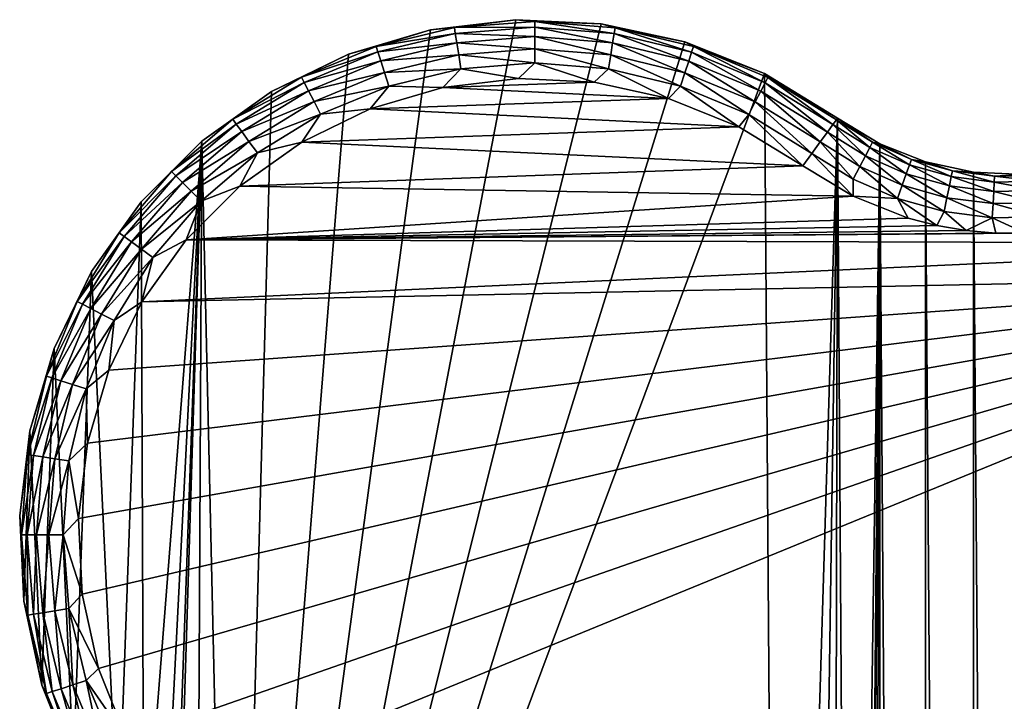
# Model space of a CAD drawing. Header units: metres. Extents: x -86 to 86, y -57 to 57.
# Tile 123 of 256: x -57 to -40, y 45 to 57. Entities that reach past the tile are written whole.
import ezdxf

# ---------------------------------------------------------------- set-up
doc = ezdxf.new("R2010")
doc.units = ezdxf.units.M
doc.layers.add('solid_125286', color=7, linetype='CONTINUOUS')

msp = doc.modelspace()

# ---------------------------------------------------------------- linework, layer by layer
at = {"layer": 'solid_125286'}
for points in [[(-53.242641, 31.746595, -2), (-49.882717, 56.692173, -2), (-48.438271, 56.865574, -2)], [(-53.242641, 31.746595, -2), (-48.438271, 56.865574, -2), (-46.984493, 56.797123, -2)], [(-53.242641, 31.746595, -2), (-46.984493, 56.797123, -2), (-45.562592, 56.488838, -2)], [(-50.810753, 56.412125, 9.258144), (-49.479298, 56.731007, 9.258088), (-49.882694, 56.692204, 9)], [(-49.463741, 56.632374, 9.499572), (-49.479298, 56.731007, 9.258088), (-50.810753, 56.412125, 9.258144)], [(-49.882694, 56.692204, 9), (-48.438271, 56.865574, -2), (-49.882717, 56.692173, -2)], [(-49.882694, 56.692204, 9), (-48.437962, 56.865589, 9), (-48.438271, 56.865574, -2)], [(-49.479298, 56.731007, 9.258088), (-48.437962, 56.865589, 9), (-49.882694, 56.692204, 9)], [(-49.479298, 56.731007, 9.258088), (-48.114326, 56.837456, 9.258032), (-48.437962, 56.865589, 9)], [(-48.114407, 56.737617, 9.499521), (-48.114326, 56.837456, 9.258032), (-49.479298, 56.731007, 9.258088)], [(-48.114407, 56.737617, 9.499521), (-49.479298, 56.731007, 9.258088), (-49.463741, 56.632374, 9.499572)], [(-48.114407, 56.737617, 9.499521), (-49.463741, 56.632374, 9.499572), (-48.114536, 56.578629, 9.706901)], [(-48.437962, 56.865589, 9), (-46.984493, 56.797123, -2), (-48.438271, 56.865574, -2)], [(-48.437962, 56.865589, 9), (-46.98447, 56.797153, 9), (-46.984493, 56.797123, -2)], [(-48.114326, 56.837456, 9.258032), (-46.98447, 56.797153, 9), (-48.437962, 56.865589, 9)], [(-48.114407, 56.737617, 9.499521), (-48.114536, 56.578629, 9.706901), (-46.790257, 56.47327, 9.70686)], [(-46.765236, 56.630268, 9.499471), (-48.114326, 56.837456, 9.258032), (-48.114407, 56.737617, 9.499521)], [(-46.765236, 56.630268, 9.499471), (-48.114407, 56.737617, 9.499521), (-46.790257, 56.47327, 9.70686)], [(-48.114326, 56.837456, 9.258032), (-46.749527, 56.728844, 9.257976), (-46.98447, 56.797153, 9)], [(-46.765236, 56.630268, 9.499471), (-46.749527, 56.728844, 9.257976), (-48.114326, 56.837456, 9.258032)], [(-46.98447, 56.797153, 9), (-45.562592, 56.488838, -2), (-46.984493, 56.797123, -2)], [(-46.98447, 56.797153, 9), (-45.562416, 56.488789, 9), (-45.562592, 56.488838, -2)], [(-46.749527, 56.728844, 9.257976), (-45.562416, 56.488789, 9), (-46.98447, 56.797153, 9)], [(-45.449516, 56.312969, 9.49942), (-46.749527, 56.728844, 9.257976), (-46.765236, 56.630268, 9.499471)], [(-46.749527, 56.728844, 9.257976), (-45.418568, 56.407856, 9.25792), (-45.562416, 56.488789, 9)], [(-45.449516, 56.312969, 9.49942), (-45.418568, 56.407856, 9.25792), (-46.749527, 56.728844, 9.257976)], [(-53.242641, 31.746595, -2), (-51.279083, 56.281643, -2), (-49.882717, 56.692173, -2)], [(-51.278717, 56.281796, 9), (-49.882717, 56.692173, -2), (-51.279083, 56.281643, -2)], [(-51.278717, 56.281796, 9), (-49.882694, 56.692204, 9), (-49.882717, 56.692173, -2)], [(-50.810753, 56.412125, 9.258144), (-49.882694, 56.692204, 9), (-51.278717, 56.281796, 9)], [(-49.463741, 56.632374, 9.499572), (-50.810753, 56.412125, 9.258144), (-50.779942, 56.317135, 9.499622)], [(-49.463741, 56.632374, 9.499572), (-50.779942, 56.317135, 9.499622), (-49.438969, 56.475315, 9.706943)], [(-49.463741, 56.632374, 9.499572), (-49.438969, 56.475315, 9.706943), (-48.114536, 56.578629, 9.706901)], [(-48.114536, 56.578629, 9.706901), (-49.438969, 56.475315, 9.706943), (-48.1147, 56.371342, 9.866011)], [(-48.114536, 56.578629, 9.706901), (-48.1147, 56.371342, 9.866011), (-46.82288, 56.268578, 9.865982)], [(-46.790257, 56.47327, 9.70686), (-48.114536, 56.578629, 9.706901), (-46.82288, 56.268578, 9.865982)], [(-46.765236, 56.630268, 9.499471), (-46.790257, 56.47327, 9.70686), (-45.49881, 56.161839, 9.706819)], [(-45.449516, 56.312969, 9.49942), (-46.765236, 56.630268, 9.499471), (-45.49881, 56.161839, 9.706819)], [(-53.242641, 31.746595, -2), (-45.562592, 56.488838, -2), (-44.211155, 55.948997, -2)], [(-52.075851, 55.888683, 9.258201), (-50.810753, 56.412125, 9.258144), (-51.278717, 56.281796, 9)], [(-50.779942, 56.317135, 9.499622), (-50.810753, 56.412125, 9.258144), (-52.075851, 55.888683, 9.258201)], [(-50.779942, 56.317135, 9.499622), (-50.730877, 56.165882, 9.706984), (-49.438969, 56.475315, 9.706943)], [(-49.438969, 56.475315, 9.706943), (-50.730877, 56.165882, 9.706984), (-49.40667, 56.27055, 9.86604)], [(-49.438969, 56.475315, 9.706943), (-49.40667, 56.27055, 9.86604), (-48.1147, 56.371342, 9.866011)], [(-46.790257, 56.47327, 9.70686), (-46.82288, 56.268578, 9.865982), (-45.56308, 55.964787, 9.865952)], [(-45.49881, 56.161839, 9.706819), (-46.790257, 56.47327, 9.70686), (-45.56308, 55.964787, 9.865952)], [(-45.562416, 56.488789, 9), (-44.211155, 55.948997, -2), (-45.562592, 56.488838, -2)], [(-45.562416, 56.488789, 9), (-44.211132, 55.949024, 9), (-44.211155, 55.948997, -2)], [(-45.418568, 56.407856, 9.25792), (-44.211132, 55.949024, 9), (-45.562416, 56.488789, 9)], [(-44.199711, 55.793552, 9.49937), (-45.418568, 56.407856, 9.25792), (-45.449516, 56.312969, 9.49942)], [(-45.418568, 56.407856, 9.25792), (-44.154289, 55.882408, 9.257864), (-44.211132, 55.949024, 9)], [(-44.199711, 55.793552, 9.49937), (-44.154289, 55.882408, 9.257864), (-45.418568, 56.407856, 9.25792)], [(-53.242641, 31.746595, -2), (-52.587448, 55.645668, -2), (-51.279083, 56.281643, -2)], [(-52.587425, 55.645706, 9), (-51.279083, 56.281643, -2), (-52.587448, 55.645668, -2)], [(-52.587425, 55.645706, 9), (-51.278717, 56.281796, 9), (-51.279083, 56.281643, -2)], [(-52.075851, 55.888683, 9.258201), (-51.278717, 56.281796, 9), (-52.587425, 55.645706, 9)], [(-50.779942, 56.317135, 9.499622), (-52.075851, 55.888683, 9.258201), (-52.030537, 55.799679, 9.499673)], [(-50.779942, 56.317135, 9.499622), (-52.030537, 55.799679, 9.499673), (-50.730877, 56.165882, 9.706984)], [(-50.730877, 56.165882, 9.706984), (-50.666908, 55.968693, 9.866069), (-49.40667, 56.27055, 9.86604)], [(-49.40667, 56.27055, 9.86604), (-50.666908, 55.968693, 9.866069), (-49.369053, 56.032063, 9.966002)], [(-48.1147, 56.371342, 9.866011), (-49.40667, 56.27055, 9.86604), (-48.114895, 56.129913, 9.965986)], [(-49.40667, 56.27055, 9.86604), (-49.369053, 56.032063, 9.966002), (-48.114895, 56.129913, 9.965986)], [(-48.1147, 56.371342, 9.866011), (-48.114895, 56.129913, 9.965986), (-46.860878, 56.030163, 9.965971)], [(-46.82288, 56.268578, 9.865982), (-48.1147, 56.371342, 9.866011), (-46.860878, 56.030163, 9.965971)], [(-46.82288, 56.268578, 9.865982), (-46.860878, 56.030163, 9.965971), (-45.637939, 55.735268, 9.965956)], [(-45.56308, 55.964787, 9.865952), (-46.82288, 56.268578, 9.865982), (-45.637939, 55.735268, 9.965956)], [(-45.449516, 56.312969, 9.49942), (-45.49881, 56.161839, 9.706819), (-44.272053, 55.652016, 9.706778)], [(-44.199711, 55.793552, 9.49937), (-45.449516, 56.312969, 9.49942), (-44.272053, 55.652016, 9.706778)], [(-52.030537, 55.799679, 9.499673), (-51.958385, 55.657963, 9.707025), (-50.730877, 56.165882, 9.706984)], [(-50.730877, 56.165882, 9.706984), (-51.958385, 55.657963, 9.707025), (-50.666908, 55.968693, 9.866069)], [(-48.114895, 56.129913, 9.965986), (-49.369053, 56.032063, 9.966002), (-48.391582, 55.866581, 10)], [(-48.114895, 56.129913, 9.965986), (-48.391582, 55.866581, 10), (-47.103035, 55.804134, 10)], [(-46.860878, 56.030163, 9.965971), (-48.114895, 56.129913, 9.965986), (-47.103035, 55.804134, 10)], [(-45.49881, 56.161839, 9.706819), (-45.56308, 55.964787, 9.865952), (-44.366386, 55.467468, 9.865924)], [(-44.272053, 55.652016, 9.706778), (-45.49881, 56.161839, 9.706819), (-44.366386, 55.467468, 9.865924)], [(-53.24337, 55.173595, 9.258257), (-52.075851, 55.888683, 9.258201), (-52.587425, 55.645706, 9)], [(-52.030537, 55.799679, 9.499673), (-52.075851, 55.888683, 9.258201), (-53.24337, 55.173595, 9.258257)], [(-43.964466, 22.46842, -2), (-53.242641, 31.746595, -2), (-44.211155, 55.948997, -2)], [(-51.958385, 55.657963, 9.707025), (-51.864326, 55.473213, 9.866098), (-50.666908, 55.968693, 9.866069)], [(-50.666908, 55.968693, 9.866069), (-51.864326, 55.473213, 9.866098), (-50.592411, 55.739029, 9.966016)], [(-50.666908, 55.968693, 9.866069), (-50.592411, 55.739029, 9.966016), (-49.369053, 56.032063, 9.966002)], [(-49.369053, 56.032063, 9.966002), (-50.592411, 55.739029, 9.966016), (-49.673557, 55.714256, 10)], [(-49.369053, 56.032063, 9.966002), (-49.673557, 55.714256, 10), (-48.391582, 55.866581, 10)], [(-46.860878, 56.030163, 9.965971), (-47.103035, 55.804134, 10), (-45.840549, 55.528057, 10)], [(-45.637939, 55.735268, 9.965956), (-46.860878, 56.030163, 9.965971), (-45.840549, 55.528057, 10)], [(-45.56308, 55.964787, 9.865952), (-45.637939, 55.735268, 9.965956), (-44.476261, 55.252506, 9.96594)], [(-44.366386, 55.467468, 9.865924), (-45.56308, 55.964787, 9.865952), (-44.476261, 55.252506, 9.96594)], [(-44.211132, 55.949024, 9), (-42.967983, 55.192783, 9), (-44.211155, 55.948997, -2)], [(-44.211155, 55.948997, -2), (-42.967983, 55.192783, 9), (-42.967983, 55.192783, -2)], [(-43.964466, 22.46842, -2), (-44.211155, 55.948997, -2), (-42.967983, 55.192783, -2)], [(-44.211132, 55.949024, 9), (-42.987892, 55.165466, 9.257808), (-42.967983, 55.192783, 9)], [(-44.154289, 55.882408, 9.257864), (-42.987892, 55.165466, 9.257808), (-44.211132, 55.949024, 9)], [(-44.199711, 55.793552, 9.49937), (-43.046654, 55.084827, 9.49932), (-44.154289, 55.882408, 9.257864)], [(-44.154289, 55.882408, 9.257864), (-43.046654, 55.084827, 9.49932), (-42.987892, 55.165466, 9.257808)], [(-52.030537, 55.799679, 9.499673), (-53.24337, 55.173595, 9.258257), (-53.184669, 55.092773, 9.499722)], [(-52.030537, 55.799679, 9.499673), (-53.184669, 55.092773, 9.499722), (-51.958385, 55.657963, 9.707025)], [(-51.864326, 55.473213, 9.866098), (-51.75478, 55.258045, 9.966031), (-50.592411, 55.739029, 9.966016)], [(-50.592411, 55.739029, 9.966016), (-51.75478, 55.258045, 9.966031), (-50.912491, 55.351246, 10)], [(-50.592411, 55.739029, 9.966016), (-50.912491, 55.351246, 10), (-49.673557, 55.714256, 10)], [(-45.840549, 55.528057, 10), (-49.673557, 55.714256, 10), (-50.912491, 55.351246, 10)], [(-47.103035, 55.804134, 10), (-48.391582, 55.866581, 10), (-49.673557, 55.714256, 10)], [(-45.840549, 55.528057, 10), (-47.103035, 55.804134, 10), (-49.673557, 55.714256, 10)], [(-45.637939, 55.735268, 9.965956), (-45.840549, 55.528057, 10), (-44.644348, 55.047466, 10)], [(-44.476261, 55.252506, 9.96594), (-45.637939, 55.735268, 9.965956), (-44.644348, 55.047466, 10)], [(-44.199711, 55.793552, 9.49937), (-44.272053, 55.652016, 9.706778), (-43.140263, 54.956375, 9.706737)], [(-44.199711, 55.793552, 9.49937), (-43.140263, 54.956375, 9.706737), (-43.046654, 55.084827, 9.49932)], [(-53.772621, 54.801537, 9), (-52.587448, 55.645668, -2), (-53.772949, 54.801235, -2)], [(-53.242641, 31.746595, -2), (-53.772949, 54.801235, -2), (-52.587448, 55.645668, -2)], [(-53.772621, 54.801537, 9), (-52.587425, 55.645706, 9), (-52.587448, 55.645668, -2)], [(-53.24337, 55.173595, 9.258257), (-52.587425, 55.645706, 9), (-53.772621, 54.801537, 9)], [(-53.184669, 55.092773, 9.499722), (-53.091209, 54.964096, 9.707066), (-51.958385, 55.657963, 9.707025)], [(-51.958385, 55.657963, 9.707025), (-53.091209, 54.964096, 9.707066), (-51.864326, 55.473213, 9.866098)], [(-44.272053, 55.652016, 9.706778), (-44.366386, 55.467468, 9.865924), (-43.262325, 54.788883, 9.865894)], [(-44.272053, 55.652016, 9.706778), (-43.262325, 54.788883, 9.865894), (-43.140263, 54.956375, 9.706737)], [(-53.091209, 54.964096, 9.707066), (-52.969376, 54.796345, 9.866127), (-51.864326, 55.473213, 9.866098)], [(-51.864326, 55.473213, 9.866098), (-52.969376, 54.796345, 9.866127), (-51.75478, 55.258045, 9.966031)], [(-44.644348, 55.047466, 10), (-45.840549, 55.528057, 10), (-50.912491, 55.351246, 10)], [(-44.366386, 55.467468, 9.865924), (-44.476261, 55.252506, 9.96594), (-43.404503, 54.593784, 9.965926)], [(-44.366386, 55.467468, 9.865924), (-43.404503, 54.593784, 9.965926), (-43.262325, 54.788883, 9.865894)], [(-52.969376, 54.796345, 9.866127), (-52.82748, 54.600983, 9.966046), (-51.75478, 55.258045, 9.966031)], [(-51.75478, 55.258045, 9.966031), (-52.82748, 54.600983, 9.966046), (-52.074001, 54.787518, 10)], [(-44.644348, 55.047466, 10), (-50.912491, 55.351246, 10), (-52.074001, 54.787518, 10)], [(-51.75478, 55.258045, 9.966031), (-52.074001, 54.787518, 10), (-50.912491, 55.351246, 10)], [(-44.476261, 55.252506, 9.96594), (-44.644348, 55.047466, 10), (-43.556934, 54.384617, 10)], [(-44.476261, 55.252506, 9.96594), (-43.556934, 54.384617, 10), (-43.404503, 54.593784, 9.965926)], [(-54.284508, 54.284508, 9.258313), (-53.24337, 55.173595, 9.258257), (-53.772621, 54.801537, 9)], [(-53.184669, 55.092773, 9.499722), (-53.24337, 55.173595, 9.258257), (-54.284508, 54.284508, 9.258313)], [(-53.184669, 55.092773, 9.499722), (-54.284508, 54.284508, 9.258313), (-54.213863, 54.213863, 9.499773)], [(-53.184669, 55.092773, 9.499722), (-54.213863, 54.213863, 9.499773), (-53.091209, 54.964096, 9.707066)], [(-43.556934, 54.384617, 10), (-44.644348, 55.047466, 10), (-52.074001, 54.787518, 10)], [(-43.964466, 22.46842, -2), (-42.967983, 55.192783, -2), (-43.454975, 21.871881, -2)], [(-43.454975, 21.871881, -2), (-42.967983, 55.192783, -2), (-43.045082, 21.202988, -2)], [(-43.046654, 55.084827, 9.49932), (-43.140263, 54.956375, 9.706737), (-42.496094, 54.554218, 9.706842)], [(-42.421818, 54.694771, 9.49945), (-42.987892, 55.165466, 9.257808), (-43.046654, 55.084827, 9.49932)], [(-42.421818, 54.694771, 9.49945), (-43.046654, 55.084827, 9.49932), (-42.496094, 54.554218, 9.706842)], [(-43.045082, 21.202988, -2), (-42.967983, 55.192783, -2), (-42.744694, 20.477783, -2)], [(-42.987892, 55.165466, 9.257808), (-42.375179, 54.78302, 9.257952), (-42.967983, 55.192783, 9)], [(-42.421818, 54.694771, 9.49945), (-42.375179, 54.78302, 9.257952), (-42.987892, 55.165466, 9.257808)], [(-42.375179, 54.78302, 9.257952), (-42.252903, 54.758301, 9), (-42.967983, 55.192783, 9)], [(-42.967983, 55.192783, -2), (-42.967983, 55.192783, 9), (-42.252903, 54.758301, 9)], [(-42.252983, 54.758366, -2), (-42.967983, 55.192783, -2), (-42.252903, 54.758301, 9)], [(-42.744694, 20.477783, -2), (-42.967983, 55.192783, -2), (-42.252983, 54.758366, -2)], [(-54.213863, 54.213863, 9.499773), (-54.101398, 54.101398, 9.707107), (-53.091209, 54.964096, 9.707066)], [(-53.091209, 54.964096, 9.707066), (-54.101398, 54.101398, 9.707107), (-52.969376, 54.796345, 9.866127)], [(-43.140263, 54.956375, 9.706737), (-43.262325, 54.788883, 9.865894), (-42.592937, 54.37096, 9.86597)], [(-42.496094, 54.554218, 9.706842), (-43.140263, 54.956375, 9.706737), (-42.592937, 54.37096, 9.86597)], [(-54.801533, 53.772625, 9), (-53.772949, 54.801235, -2), (-54.801559, 53.772568, -2)], [(-54.75843, 42.253109, -2), (-54.801559, 53.772568, -2), (-53.772949, 54.801235, -2)], [(-54.801533, 53.772625, 9), (-53.772621, 54.801537, 9), (-53.772949, 54.801235, -2)], [(-54.284508, 54.284508, 9.258313), (-53.772621, 54.801537, 9), (-54.801533, 53.772625, 9)], [(-54.75843, 42.253109, -2), (-53.772949, 54.801235, -2), (-54.449158, 41.475346, -2)], [(-54.449158, 41.475346, -2), (-53.772949, 54.801235, -2), (-54.273983, 40.657257, -2)], [(-54.273983, 40.657257, -2), (-53.772949, 54.801235, -2), (-54.237717, 39.821411, -2)], [(-53.884727, 32.505108, -2), (-54.237717, 39.821411, -2), (-53.772949, 54.801235, -2)], [(-54.101398, 54.101398, 9.707107), (-53.954792, 53.954792, 9.866157), (-52.969376, 54.796345, 9.866127)], [(-52.969376, 54.796345, 9.866127), (-53.954792, 53.954792, 9.866157), (-52.82748, 54.600983, 9.966046)], [(-53.884727, 32.505108, -2), (-53.772949, 54.801235, -2), (-53.242641, 31.746595, -2)], [(-43.556934, 54.384617, 10), (-52.074001, 54.787518, 10), (-53.125984, 54.038719, 10)], [(-52.82748, 54.600983, 9.966046), (-53.125984, 54.038719, 10), (-52.074001, 54.787518, 10)], [(-43.262325, 54.788883, 9.865894), (-43.404503, 54.593784, 9.965926), (-42.705738, 54.157509, 9.965964)], [(-42.592937, 54.37096, 9.86597), (-43.262325, 54.788883, 9.865894), (-42.705738, 54.157509, 9.965964)], [(-42.744694, 20.477783, -2), (-42.252983, 54.758366, -2), (-42.561554, 19.714966, -2)], [(-42.561554, 19.714966, -2), (-42.252983, 54.758366, -2), (-42.5, 18.932886, -2)], [(-42.252983, 54.758366, -2), (-42.265976, -54.764923, -2), (-42.5, -18.932886, -2)], [(-42.252983, 54.758366, -2), (-42.5, -18.932886, -2), (-42.5, 18.932886, -2)], [(-41.747578, 54.398151, 9.499578), (-42.375179, 54.78302, 9.257952), (-42.421818, 54.694771, 9.49945)], [(-42.375179, 54.78302, 9.257952), (-41.714039, 54.492199, 9.258097), (-42.252903, 54.758301, 9)], [(-41.747578, 54.398151, 9.499578), (-41.714039, 54.492199, 9.258097), (-42.375179, 54.78302, 9.257952)], [(-42.252983, 54.758366, -2), (-41.49025, -54.453724, -2), (-42.265976, -54.764923, -2)], [(-41.475212, 54.449116, -2), (-41.49025, -54.453724, -2), (-42.252983, 54.758366, -2)], [(-42.252983, 54.758366, -2), (-42.252903, 54.758301, 9), (-41.475384, 54.449142, 9)], [(-41.475212, 54.449116, -2), (-42.252983, 54.758366, -2), (-41.475384, 54.449142, 9)], [(-41.714039, 54.492199, 9.258097), (-41.475384, 54.449142, 9), (-42.252903, 54.758301, 9)], [(-53.954792, 53.954792, 9.866157), (-53.784054, 53.784054, 9.966062), (-52.82748, 54.600983, 9.966046)], [(-52.82748, 54.600983, 9.966046), (-53.784054, 53.784054, 9.966062), (-53.125984, 54.038719, 10)], [(-43.404503, 54.593784, 9.965926), (-43.556934, 54.384617, 10), (-42.706512, 53.867146, 10)], [(-42.705738, 54.157509, 9.965964), (-43.404503, 54.593784, 9.965926), (-42.706512, 53.867146, 10)], [(-42.496094, 54.554218, 9.706842), (-42.592937, 54.37096, 9.86597), (-41.870617, 54.053131, 9.866044)], [(-42.421818, 54.694771, 9.49945), (-42.496094, 54.554218, 9.706842), (-41.800987, 54.248386, 9.706948)], [(-41.800987, 54.248386, 9.706948), (-42.496094, 54.554218, 9.706842), (-41.870617, 54.053131, 9.866044)], [(-41.747578, 54.398151, 9.499578), (-42.421818, 54.694771, 9.49945), (-41.800987, 54.248386, 9.706948)], [(-42.706512, 53.867146, 10), (-43.556934, 54.384617, 10), (-53.125984, 54.038719, 10)], [(-41.747578, 54.398151, 9.499578), (-41.800987, 54.248386, 9.706948), (-41.069248, 54.045174, 9.707054)], [(-41.037819, 54.201073, 9.499708), (-41.714039, 54.492199, 9.258097), (-41.747578, 54.398151, 9.499578)], [(-41.037819, 54.201073, 9.499708), (-41.747578, 54.398151, 9.499578), (-41.069248, 54.045174, 9.707054)], [(-41.714039, 54.492199, 9.258097), (-41.018078, 54.298988, 9.258241), (-41.475384, 54.449142, 9)], [(-41.037819, 54.201073, 9.499708), (-41.018078, 54.298988, 9.258241), (-41.714039, 54.492199, 9.258097)], [(-41.475212, 54.449116, -2), (-40.668133, -54.275387, -2), (-41.49025, -54.453724, -2)], [(-41.018078, 54.298988, 9.258241), (-40.657196, 54.273975, 9), (-41.475384, 54.449142, 9)], [(-41.475212, 54.449116, -2), (-41.475384, 54.449142, 9), (-40.657196, 54.273975, 9)], [(-40.65712, 54.273968, -2), (-40.668133, -54.275387, -2), (-41.475212, 54.449116, -2)], [(-40.65712, 54.273968, -2), (-41.475212, 54.449116, -2), (-40.657196, 54.273975, 9)], [(-55.173573, 53.243351, 9.258369), (-54.284508, 54.284508, 9.258313), (-54.801533, 53.772625, 9)], [(-54.213863, 54.213863, 9.499773), (-54.284508, 54.284508, 9.258313), (-55.173573, 53.243351, 9.258369)], [(-54.213863, 54.213863, 9.499773), (-55.173573, 53.243351, 9.258369), (-55.092728, 53.184635, 9.499824)], [(-54.213863, 54.213863, 9.499773), (-55.092728, 53.184635, 9.499824), (-54.101398, 54.101398, 9.707107)], [(-42.592937, 54.37096, 9.86597), (-42.705738, 54.157509, 9.965964), (-41.95171, 53.825722, 9.966003)], [(-41.870617, 54.053131, 9.866044), (-42.592937, 54.37096, 9.86597), (-41.95171, 53.825722, 9.966003)], [(-41.800987, 54.248386, 9.706948), (-41.870617, 54.053131, 9.866044), (-41.110222, 53.841942, 9.866118)], [(-41.069248, 54.045174, 9.707054), (-41.800987, 54.248386, 9.706948), (-41.110222, 53.841942, 9.866118)], [(-40.307152, 54.107597, 9.499838), (-41.018078, 54.298988, 9.258241), (-41.037819, 54.201073, 9.499708)], [(-41.018078, 54.298988, 9.258241), (-40.301624, 54.207367, 9.258386), (-40.657196, 54.273975, 9)], [(-40.307152, 54.107597, 9.499838), (-40.301624, 54.207367, 9.258386), (-41.018078, 54.298988, 9.258241)], [(-40.65712, 54.273968, -2), (-39.82848, -54.237431, -2), (-40.668133, -54.275387, -2)], [(-40.301624, 54.207367, 9.258386), (-39.821255, 54.237701, 9), (-40.657196, 54.273975, 9)], [(-40.65712, 54.273968, -2), (-40.657196, 54.273975, 9), (-39.821255, 54.237701, 9)], [(-39.821274, 54.237724, -2), (-39.82848, -54.237431, -2), (-40.65712, 54.273968, -2)], [(-39.821274, 54.237724, -2), (-40.65712, 54.273968, -2), (-39.821255, 54.237701, 9)], [(-39.570618, 54.119656, 9.499968), (-40.301624, 54.207367, 9.258386), (-40.307152, 54.107597, 9.499838)], [(-40.301624, 54.207367, 9.258386), (-39.57943, 54.219223, 9.25853), (-39.821255, 54.237701, 9)], [(-39.570618, 54.119656, 9.499968), (-39.57943, 54.219223, 9.25853), (-40.301624, 54.207367, 9.258386)], [(-55.092728, 53.184635, 9.499824), (-54.964027, 53.09116, 9.707148), (-54.101398, 54.101398, 9.707107)], [(-54.101398, 54.101398, 9.707107), (-54.964027, 53.09116, 9.707148), (-53.954792, 53.954792, 9.866157)], [(-42.706512, 53.867146, 10), (-53.125984, 54.038719, 10), (-54.038631, 53.126087, 10)], [(-53.784054, 53.784054, 9.966062), (-54.038631, 53.126087, 10), (-53.125984, 54.038719, 10)], [(-41.95171, 53.825722, 9.966003), (-42.705738, 54.157509, 9.965964), (-42.706512, 53.867146, 10)], [(-41.870617, 54.053131, 9.866044), (-41.95171, 53.825722, 9.966003), (-41.157944, 53.605251, 9.966042)], [(-41.110222, 53.841942, 9.866118), (-41.870617, 54.053131, 9.866044), (-41.157944, 53.605251, 9.966042)], [(-41.069248, 54.045174, 9.707054), (-41.110222, 53.841942, 9.866118), (-40.327415, 53.741749, 9.866194)], [(-41.037819, 54.201073, 9.499708), (-41.069248, 54.045174, 9.707054), (-40.315948, 53.948776, 9.70716)], [(-40.315948, 53.948776, 9.70716), (-41.069248, 54.045174, 9.707054), (-40.327415, 53.741749, 9.866194)], [(-40.307152, 54.107597, 9.499838), (-41.037819, 54.201073, 9.499708), (-40.315948, 53.948776, 9.70716)], [(-40.307152, 54.107597, 9.499838), (-40.315948, 53.948776, 9.70716), (-39.556591, 53.961178, 9.707266)], [(-39.570618, 54.119656, 9.499968), (-40.307152, 54.107597, 9.499838), (-39.556591, 53.961178, 9.707266)], [(-54.964027, 53.09116, 9.707148), (-54.796265, 52.969315, 9.866185), (-53.954792, 53.954792, 9.866157)], [(-53.954792, 53.954792, 9.866157), (-54.796265, 52.969315, 9.866185), (-53.784054, 53.784054, 9.966062)], [(-40.315948, 53.948776, 9.70716), (-40.327415, 53.741749, 9.866194), (-39.538311, 53.754616, 9.866268)], [(-39.556591, 53.961178, 9.707266), (-40.315948, 53.948776, 9.70716), (-39.538311, 53.754616, 9.866268)], [(-54.801559, 53.772568, -2), (-55.192871, 42.968102, -2), (-55.645924, 52.587021, -2)], [(-55.645706, 52.587425, 9), (-54.801559, 53.772568, -2), (-55.645924, 52.587021, -2)], [(-55.645706, 52.587425, 9), (-54.801533, 53.772625, 9), (-54.801559, 53.772568, -2)], [(-55.173573, 53.243351, 9.258369), (-54.801533, 53.772625, 9), (-55.645706, 52.587425, 9)], [(-54.75843, 42.253109, -2), (-55.192871, 42.968102, -2), (-54.801559, 53.772568, -2)], [(-54.796265, 52.969315, 9.866185), (-54.600891, 52.827415, 9.966076), (-53.784054, 53.784054, 9.966062)], [(-53.784054, 53.784054, 9.966062), (-54.600891, 52.827415, 9.966076), (-54.038631, 53.126087, 10)], [(-41.772079, 53.49419, 10), (-42.706512, 53.867146, 10), (-54.038631, 53.126087, 10)], [(-41.95171, 53.825722, 9.966003), (-42.706512, 53.867146, 10), (-41.772079, 53.49419, 10)], [(-41.95171, 53.825722, 9.966003), (-41.772079, 53.49419, 10), (-41.283031, 53.367428, 10)], [(-41.157944, 53.605251, 9.966042), (-41.95171, 53.825722, 9.966003), (-41.283031, 53.367428, 10)], [(-41.110222, 53.841942, 9.866118), (-41.157944, 53.605251, 9.966042), (-40.340771, 53.500648, 9.966081)], [(-40.327415, 53.741749, 9.866194), (-41.110222, 53.841942, 9.866118), (-40.340771, 53.500648, 9.966081)], [(-40.327415, 53.741749, 9.866194), (-40.340771, 53.500648, 9.966081), (-39.517021, 53.514072, 9.966119)], [(-39.538311, 53.754616, 9.866268), (-40.327415, 53.741749, 9.866194), (-39.517021, 53.514072, 9.966119)], [(-41.157944, 53.605251, 9.966042), (-41.283031, 53.367428, 10), (-40.783924, 53.28204, 10)], [(-40.340771, 53.500648, 9.966081), (-41.157944, 53.605251, 9.966042), (-40.783924, 53.28204, 10)], [(-41.283031, 53.367428, 10), (-41.772079, 53.49419, 10), (-54.038631, 53.126087, 10)], [(-40.340771, 53.500648, 9.966081), (-40.783924, 53.28204, 10), (-40.279381, 53.239147, 10)], [(-39.517021, 53.514072, 9.966119), (-40.340771, 53.500648, 9.966081), (-39.774166, 53.238827, 10)], [(-40.340771, 53.500648, 9.966081), (-40.279381, 53.239147, 10), (-39.774166, 53.238827, 10)], [(-55.88863, 52.075825, 9.258426), (-55.173573, 53.243351, 9.258369), (-55.645706, 52.587425, 9)], [(-55.092728, 53.184635, 9.499824), (-55.173573, 53.243351, 9.258369), (-55.88863, 52.075825, 9.258426)], [(-40.783924, 53.28204, 10), (-41.283031, 53.367428, 10), (-54.038631, 53.126087, 10)], [(-40.279381, 53.239147, 10), (-40.783924, 53.28204, 10), (-54.038631, 53.126087, 10)], [(-39.774166, 53.238827, 10), (-40.279381, 53.239147, 10), (-54.038631, 53.126087, 10)], [(-33.079483, 53.066013, 10), (-39.774166, 53.238827, 10), (-54.038631, 53.126087, 10)], [(-55.092728, 53.184635, 9.499824), (-55.88863, 52.075825, 9.258426), (-55.799576, 52.030483, 9.499874)], [(-55.092728, 53.184635, 9.499824), (-55.799576, 52.030483, 9.499874), (-54.964027, 53.09116, 9.707148)], [(-55.799576, 52.030483, 9.499874), (-55.657818, 51.958309, 9.707189), (-54.964027, 53.09116, 9.707148)], [(-54.964027, 53.09116, 9.707148), (-55.657818, 51.958309, 9.707189), (-54.796265, 52.969315, 9.866185)], [(-33.079483, 53.066013, 10), (-54.038631, 53.126087, 10), (-54.787449, 52.07412, 10)], [(-54.600891, 52.827415, 9.966076), (-54.787449, 52.07412, 10), (-54.038631, 53.126087, 10)], [(-32.453701, 52.535534, 10), (-33.079483, 53.066013, 10), (-54.787449, 52.07412, 10)], [(-55.657818, 51.958309, 9.707189), (-55.473034, 51.864235, 9.866215), (-54.796265, 52.969315, 9.866185)], [(-54.796265, 52.969315, 9.866185), (-55.473034, 51.864235, 9.866215), (-54.600891, 52.827415, 9.966076)], [(-55.473034, 51.864235, 9.866215), (-55.257847, 51.754677, 9.966091), (-54.600891, 52.827415, 9.966076)], [(-54.600891, 52.827415, 9.966076), (-55.257847, 51.754677, 9.966091), (-54.787449, 52.07412, 10)], [(-55.645924, 52.587021, -2), (-55.948978, 44.211113, -2), (-56.281818, 51.278625, -2)], [(-56.281792, 51.278721, 9), (-55.645924, 52.587021, -2), (-56.281818, 51.278625, -2)], [(-56.281792, 51.278721, 9), (-55.645706, 52.587425, 9), (-55.645924, 52.587021, -2)], [(-55.88863, 52.075825, 9.258426), (-55.645706, 52.587425, 9), (-56.281792, 51.278721, 9)], [(-55.645924, 52.587021, -2), (-55.192871, 42.968102, -2), (-55.948978, 44.211113, -2)], [(-32.453701, 52.535534, 10), (-55.866577, 48.391716, 10), (-55.804153, 47.103165, 10)], [(-32.453701, 52.535534, 10), (-55.71423, 49.673691, 10), (-55.866577, 48.391716, 10)], [(-32.453701, 52.535534, 10), (-55.804153, 47.103165, 10), (-55.528103, 45.840694, 10)], [(-32.453701, 52.535534, 10), (-55.351196, 50.912617, 10), (-55.71423, 49.673691, 10)], [(-32.453701, 52.535534, 10), (-55.528103, 45.840694, 10), (-55.047531, 44.644482, 10)], [(-32.453701, 52.535534, 10), (-54.787449, 52.07412, 10), (-55.351196, 50.912617, 10)], [(-32.453701, 52.535534, 10), (-55.047531, 44.644482, 10), (-54.384724, 43.557079, 10)], [(-32.453701, 52.535534, 10), (-54.384724, 43.557079, 10), (-37.5, 43.5, 10)], [(-56.412041, 50.810726, 9.258482), (-55.88863, 52.075825, 9.258426), (-56.281792, 51.278721, 9)], [(-55.799576, 52.030483, 9.499874), (-55.88863, 52.075825, 9.258426), (-56.412041, 50.810726, 9.258482)], [(-55.799576, 52.030483, 9.499874), (-56.412041, 50.810726, 9.258482), (-56.316971, 50.779888, 9.499925)], [(-55.799576, 52.030483, 9.499874), (-56.316971, 50.779888, 9.499925), (-55.657818, 51.958309, 9.707189)], [(-55.257847, 51.754677, 9.966091), (-55.351196, 50.912617, 10), (-54.787449, 52.07412, 10)], [(-56.316971, 50.779888, 9.499925), (-56.165646, 50.730801, 9.707231), (-55.657818, 51.958309, 9.707189)], [(-55.657818, 51.958309, 9.707189), (-56.165646, 50.730801, 9.707231), (-55.473034, 51.864235, 9.866215)], [(-56.165646, 50.730801, 9.707231), (-55.968403, 50.666817, 9.866243), (-55.473034, 51.864235, 9.866215)], [(-55.473034, 51.864235, 9.866215), (-55.968403, 50.666817, 9.866243), (-55.257847, 51.754677, 9.966091)], [(-55.968403, 50.666817, 9.866243), (-55.738708, 50.592308, 9.966106), (-55.257847, 51.754677, 9.966091)], [(-55.257847, 51.754677, 9.966091), (-55.738708, 50.592308, 9.966106), (-55.351196, 50.912617, 10)], [(-56.281818, 51.278625, -2), (-56.488777, 45.562389, -2), (-56.692268, 49.882244, -2)], [(-56.692204, 49.882702, 9), (-56.281818, 51.278625, -2), (-56.692268, 49.882244, -2)], [(-56.692204, 49.882702, 9), (-56.281792, 51.278721, 9), (-56.281818, 51.278625, -2)], [(-56.412041, 50.810726, 9.258482), (-56.281792, 51.278721, 9), (-56.692204, 49.882702, 9)], [(-56.281818, 51.278625, -2), (-55.948978, 44.211113, -2), (-56.488777, 45.562389, -2)], [(-55.738708, 50.592308, 9.966106), (-55.71423, 49.673691, 10), (-55.351196, 50.912617, 10)], [(-56.730885, 49.479279, 9.258538), (-56.412041, 50.810726, 9.258482), (-56.692204, 49.882702, 9)], [(-56.316971, 50.779888, 9.499925), (-56.412041, 50.810726, 9.258482), (-56.730885, 49.479279, 9.258538)], [(-56.316971, 50.779888, 9.499925), (-56.730885, 49.479279, 9.258538), (-56.632145, 49.463703, 9.499975)], [(-56.316971, 50.779888, 9.499925), (-56.632145, 49.463703, 9.499975), (-56.165646, 50.730801, 9.707231)], [(-56.632145, 49.463703, 9.499975), (-56.474991, 49.438915, 9.707272), (-56.165646, 50.730801, 9.707231)], [(-56.165646, 50.730801, 9.707231), (-56.474991, 49.438915, 9.707272), (-55.968403, 50.666817, 9.866243)], [(-56.474991, 49.438915, 9.707272), (-56.270153, 49.406609, 9.866273), (-55.968403, 50.666817, 9.866243)], [(-55.968403, 50.666817, 9.866243), (-56.270153, 49.406609, 9.866273), (-55.738708, 50.592308, 9.966106)], [(-56.270153, 49.406609, 9.866273), (-56.03162, 49.368984, 9.966122), (-55.738708, 50.592308, 9.966106)], [(-55.738708, 50.592308, 9.966106), (-56.03162, 49.368984, 9.966122), (-55.71423, 49.673691, 10)], [(-56.865589, 48.437954, 9), (-56.692204, 49.882702, 9), (-56.692268, 49.882244, -2)], [(-56.730885, 49.479279, 9.258538), (-56.692204, 49.882702, 9), (-56.865589, 48.437954, 9)], [(-56.692268, 49.882244, -2), (-56.797077, 46.984138, -2), (-56.865589, 48.437805, -2)], [(-56.865589, 48.437954, 9), (-56.692268, 49.882244, -2), (-56.865589, 48.437805, -2)], [(-56.692268, 49.882244, -2), (-56.488777, 45.562389, -2), (-56.797077, 46.984138, -2)], [(-56.03162, 49.368984, 9.966122), (-55.866577, 48.391716, 10), (-55.71423, 49.673691, 10)], [(-56.837303, 48.114326, 9.258595), (-56.730885, 49.479279, 9.258538), (-56.865589, 48.437954, 9)], [(-56.632145, 49.463703, 9.499975), (-56.730885, 49.479279, 9.258538), (-56.837303, 48.114326, 9.258595)], [(-56.632145, 49.463703, 9.499975), (-56.837303, 48.114326, 9.258595), (-56.737328, 48.114407, 9.500025)], [(-56.632145, 49.463703, 9.499975), (-56.737328, 48.114407, 9.500025), (-56.474991, 49.438915, 9.707272)], [(-56.737328, 48.114407, 9.500025), (-56.57822, 48.114536, 9.707313), (-56.474991, 49.438915, 9.707272)], [(-56.474991, 49.438915, 9.707272), (-56.57822, 48.114536, 9.707313), (-56.270153, 49.406609, 9.866273)], [(-56.57822, 48.114536, 9.707313), (-56.370838, 48.1147, 9.866302), (-56.270153, 49.406609, 9.866273)], [(-56.270153, 49.406609, 9.866273), (-56.370838, 48.1147, 9.866302), (-56.03162, 49.368984, 9.966122)], [(-56.370838, 48.1147, 9.866302), (-56.129349, 48.114895, 9.966136), (-56.03162, 49.368984, 9.966122)], [(-56.03162, 49.368984, 9.966122), (-56.129349, 48.114895, 9.966136), (-55.866577, 48.391716, 10)], [(-56.797153, 46.98447, 9), (-56.865589, 48.437954, 9), (-56.865589, 48.437805, -2)], [(-56.837303, 48.114326, 9.258595), (-56.865589, 48.437954, 9), (-56.797153, 46.98447, 9)], [(-56.797153, 46.98447, 9), (-56.865589, 48.437805, -2), (-56.797077, 46.984138, -2)], [(-56.129349, 48.114895, 9.966136), (-55.804153, 47.103165, 10), (-55.866577, 48.391716, 10)], [(-56.737328, 48.114407, 9.500025), (-56.837303, 48.114326, 9.258595), (-56.728668, 46.749554, 9.258651)], [(-56.728668, 46.749554, 9.258651), (-56.837303, 48.114326, 9.258595), (-56.797153, 46.98447, 9)], [(-56.737328, 48.114407, 9.500025), (-56.629925, 46.765293, 9.500075), (-56.57822, 48.114536, 9.707313)], [(-56.737328, 48.114407, 9.500025), (-56.728668, 46.749554, 9.258651), (-56.629925, 46.765293, 9.500075)], [(-56.629925, 46.765293, 9.500075), (-56.472786, 46.790337, 9.707354), (-56.57822, 48.114536, 9.707313)], [(-56.57822, 48.114536, 9.707313), (-56.472786, 46.790337, 9.707354), (-56.370838, 48.1147, 9.866302)], [(-56.472786, 46.790337, 9.707354), (-56.267979, 46.822975, 9.866331), (-56.370838, 48.1147, 9.866302)], [(-56.370838, 48.1147, 9.866302), (-56.267979, 46.822975, 9.866331), (-56.129349, 48.114895, 9.966136)], [(-56.267979, 46.822975, 9.866331), (-56.029495, 46.860981, 9.966151), (-56.129349, 48.114895, 9.966136)], [(-56.129349, 48.114895, 9.966136), (-56.029495, 46.860981, 9.966151), (-55.804153, 47.103165, 10)], [(-56.029495, 46.860981, 9.966151), (-55.528103, 45.840694, 10), (-55.804153, 47.103165, 10)], [(-56.488789, 45.562416, 9), (-56.797153, 46.98447, 9), (-56.797077, 46.984138, -2)], [(-56.728668, 46.749554, 9.258651), (-56.797153, 46.98447, 9), (-56.488789, 45.562416, 9)], [(-56.488789, 45.562416, 9), (-56.797077, 46.984138, -2), (-56.488777, 45.562389, -2)], [(-56.267979, 46.822975, 9.866331), (-55.964119, 45.563297, 9.86636), (-56.029495, 46.860981, 9.966151)], [(-56.029495, 46.860981, 9.966151), (-55.73452, 45.638184, 9.966166), (-55.528103, 45.840694, 10)], [(-55.964119, 45.563297, 9.86636), (-55.73452, 45.638184, 9.966166), (-56.029495, 46.860981, 9.966151)], [(-56.629925, 46.765293, 9.500075), (-56.728668, 46.749554, 9.258651), (-56.407658, 45.418633, 9.258707)], [(-56.407658, 45.418633, 9.258707), (-56.728668, 46.749554, 9.258651), (-56.488789, 45.562416, 9)], [(-56.629925, 46.765293, 9.500075), (-56.312584, 45.449642, 9.500126), (-56.472786, 46.790337, 9.707354)], [(-56.629925, 46.765293, 9.500075), (-56.407658, 45.418633, 9.258707), (-56.312584, 45.449642, 9.500126)], [(-56.472786, 46.790337, 9.707354), (-56.161293, 45.498989, 9.707395), (-56.267979, 46.822975, 9.866331)], [(-56.312584, 45.449642, 9.500126), (-56.161293, 45.498989, 9.707395), (-56.472786, 46.790337, 9.707354)], [(-56.161293, 45.498989, 9.707395), (-55.964119, 45.563297, 9.86636), (-56.267979, 46.822975, 9.866331)], [(-55.73452, 45.638184, 9.966166), (-55.047531, 44.644482, 10), (-55.528103, 45.840694, 10)], [(-56.488789, 45.562416, 9), (-56.488777, 45.562389, -2), (-55.948978, 44.211113, -2)], [(-55.949024, 44.211132, 9), (-56.488789, 45.562416, 9), (-55.948978, 44.211113, -2)], [(-56.407658, 45.418633, 9.258707), (-56.488789, 45.562416, 9), (-55.949024, 44.211132, 9)], [(-56.161293, 45.498989, 9.707395), (-55.651428, 44.272354, 9.707436), (-55.964119, 45.563297, 9.86636)], [(-55.964119, 45.563297, 9.86636), (-55.466751, 44.366753, 9.866388), (-55.73452, 45.638184, 9.966166)], [(-55.651428, 44.272354, 9.707436), (-55.466751, 44.366753, 9.866388), (-55.964119, 45.563297, 9.86636)], [(-55.73452, 45.638184, 9.966166), (-55.251705, 44.476669, 9.966182), (-55.047531, 44.644482, 10)], [(-55.466751, 44.366753, 9.866388), (-55.251705, 44.476669, 9.966182), (-55.73452, 45.638184, 9.966166)], [(-56.312584, 45.449642, 9.500126), (-56.407658, 45.418633, 9.258707), (-55.882195, 44.1544, 9.258763)], [(-55.882195, 44.1544, 9.258763), (-56.407658, 45.418633, 9.258707), (-55.949024, 44.211132, 9)], [(-56.312584, 45.449642, 9.500126), (-55.793137, 44.199921, 9.500176), (-56.161293, 45.498989, 9.707395)], [(-56.312584, 45.449642, 9.500126), (-55.882195, 44.1544, 9.258763), (-55.793137, 44.199921, 9.500176)], [(-55.793137, 44.199921, 9.500176), (-55.651428, 44.272354, 9.707436), (-56.161293, 45.498989, 9.707395)]]:
    msp.add_3dface(points, dxfattribs=at)

doc.saveas('drawing.dxf')
